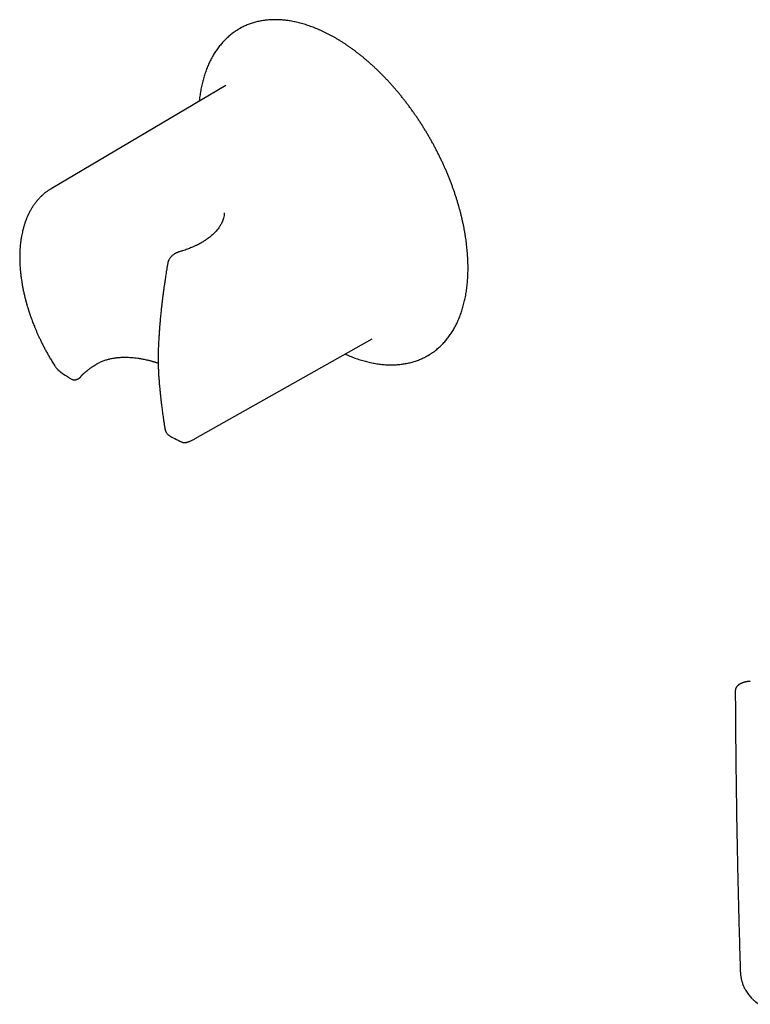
# Model space of a CAD drawing. Header units: millimetres. Extents: x 8 to 1017, y 12 to 1747.
# Tile 2 of 21: x 688 to 798, y 226 to 374. Entities that reach past the tile are written whole.
import ezdxf

# ---------------------------------------------------------------- set-up
doc = ezdxf.new("R2010")
doc.units = ezdxf.units.MM

msp = doc.modelspace()

# ---------------------------------------------------------------- linework, layer by layer
at = {"color": 7, "linetype": 'Continuous', "lineweight": 30}
for p, q in [((721.28, 372.28), (721.05, 372.15)), ((719, 363.64), (692.74, 348.1)), ((692.72, 348.08), (692.74, 348.1)), ((718.77, 344.49), (718.77, 344.48)), ((714.4, 310.57), (740.99, 325.54)), ((695.67, 319.57), (695.67, 319.57)), ((710.73, 310.87), (710.73, 310.88)), ((795.57, 272.59), (795.57, 272.6)), ((796.33, 230.43), (796.33, 230.43))]:
    msp.add_line(p, q, dxfattribs=at)
at = {"color": 7, "linetype": 'Continuous', "lineweight": 30, "flags": 128}
for points in [[(749.38, 323.05), (749.39, 323.06), (749.6, 323.18)], [(713.51, 310.13), (713.52, 310.14), (713.6, 310.18)]]:
    msp.add_lwpolyline(points, dxfattribs=at)
at = {"color": 7, "linetype": 'Continuous', "lineweight": 30}
for points, knots in [([(735.47, 370.77), (735.4, 370.81), (735.2, 370.92), (734.87, 371.11), (734.47, 371.32), (734.08, 371.52), (733.69, 371.71), (733.3, 371.89), (732.91, 372.06), (732.52, 372.22), (732.13, 372.38), (731.74, 372.52), (731.35, 372.66), (730.97, 372.78), (730.58, 372.9), (730.2, 373), (729.82, 373.1), (729.44, 373.18), (729.07, 373.26), (728.69, 373.33), (728.32, 373.39), (727.95, 373.43), (727.58, 373.47), (727.22, 373.5), (726.86, 373.51), (726.5, 373.52), (726.15, 373.52), (725.8, 373.51), (725.45, 373.49), (725.11, 373.45), (724.77, 373.41), (724.44, 373.36), (724.1, 373.3), (723.78, 373.23), (723.46, 373.15), (723.14, 373.06), (722.83, 372.96), (722.52, 372.85), (722.21, 372.73), (721.92, 372.6), (721.62, 372.46), (721.41, 372.35), (721.3, 372.29), (721.29, 372.28)], [0, 0, 0, 0, 0.013365, 0.038718, 0.064073, 0.089429, 0.114785, 0.14014, 0.165495, 0.190849, 0.2162, 0.241549, 0.266893, 0.292234, 0.317569, 0.342897, 0.368218, 0.39353, 0.418832, 0.444123, 0.469401, 0.494666, 0.519915, 0.545147, 0.570361, 0.595556, 0.62073, 0.645883, 0.671014, 0.696122, 0.721206, 0.746266, 0.771303, 0.796317, 0.821308, 0.846278, 0.871228, 0.896159, 0.921074, 0.945975, 0.970865, 0.995745, 1, 1, 1, 1]), ([(721.05, 372.15), (720.97, 372.1), (720.79, 372), (720.52, 371.83), (720.25, 371.64), (719.98, 371.45), (719.72, 371.24), (719.47, 371.03), (719.22, 370.81), (718.98, 370.58), (718.74, 370.34), (718.51, 370.09), (718.29, 369.83), (718.07, 369.57), (717.86, 369.3), (717.66, 369.01), (717.46, 368.72), (717.27, 368.43), (717.08, 368.12), (716.9, 367.81), (716.73, 367.48), (716.57, 367.15), (716.41, 366.82), (716.27, 366.47), (716.12, 366.12), (715.99, 365.76), (715.86, 365.39), (715.74, 365.02), (715.63, 364.64), (715.53, 364.26), (715.43, 363.86), (715.34, 363.47), (715.26, 363.06), (715.19, 362.65), (715.12, 362.23), (715.07, 361.81), (715.03, 361.49), (715.01, 361.31), (715.01, 361.28)], [0, 0, 0, 0, 0.024383, 0.052318, 0.080255, 0.108202, 0.136165, 0.164148, 0.192157, 0.220196, 0.248272, 0.276386, 0.304542, 0.332744, 0.360993, 0.38929, 0.417636, 0.446032, 0.474478, 0.502971, 0.531512, 0.560099, 0.588728, 0.617399, 0.646109, 0.674854, 0.703633, 0.732442, 0.761279, 0.79014, 0.819023, 0.847925, 0.876845, 0.905778, 0.934724, 0.96368, 0.992644, 1, 1, 1, 1]), ([(749.61, 323.19), (749.67, 323.23), (749.83, 323.32), (750.07, 323.48), (750.33, 323.67), (750.59, 323.87), (750.84, 324.08), (751.08, 324.29), (751.33, 324.52), (751.56, 324.75), (751.79, 324.99), (752.01, 325.24), (752.22, 325.5), (752.43, 325.77), (752.64, 326.04), (752.83, 326.33), (753.02, 326.62), (753.2, 326.92), (753.38, 327.23), (753.55, 327.54), (753.71, 327.87), (753.86, 328.2), (754.01, 328.54), (754.15, 328.88), (754.29, 329.24), (754.41, 329.6), (754.53, 329.96), (754.64, 330.34), (754.75, 330.72), (754.84, 331.1), (754.93, 331.49), (755.01, 331.89), (755.09, 332.3), (755.15, 332.71), (755.21, 333.12), (755.26, 333.54), (755.3, 333.97), (755.34, 334.4), (755.37, 334.84), (755.39, 335.28), (755.4, 335.73), (755.41, 336.18), (755.4, 336.63), (755.39, 337.09), (755.37, 337.55), (755.35, 338.02), (755.31, 338.49), (755.27, 338.96), (755.22, 339.44), (755.17, 339.92), (755.1, 340.4), (755.03, 340.88), (754.95, 341.37), (754.87, 341.86), (754.78, 342.35), (754.67, 342.85), (754.57, 343.34), (754.45, 343.84), (754.33, 344.34), (754.2, 344.84), (754.06, 345.34), (753.92, 345.84), (753.77, 346.34), (753.61, 346.84), (753.44, 347.35), (753.27, 347.85), (753.09, 348.35), (752.91, 348.85), (752.71, 349.36), (752.52, 349.86), (752.31, 350.36), (752.1, 350.86), (751.88, 351.36), (751.66, 351.85), (751.43, 352.35), (751.19, 352.84), (750.95, 353.33), (750.7, 353.82), (750.45, 354.31), (750.19, 354.79), (749.92, 355.27), (749.65, 355.75), (749.37, 356.23), (749.09, 356.7), (748.81, 357.17), (748.51, 357.64), (748.22, 358.1), (747.92, 358.56), (747.61, 359.01), (747.3, 359.46), (746.98, 359.9), (746.66, 360.34), (746.34, 360.78), (746.01, 361.21), (745.68, 361.64), (745.34, 362.06), (745, 362.47), (744.66, 362.88), (744.31, 363.28), (743.96, 363.68), (743.61, 364.07), (743.25, 364.46), (742.89, 364.84), (742.52, 365.21), (742.16, 365.58), (741.79, 365.94), (741.42, 366.29), (741.04, 366.64), (740.67, 366.97), (740.29, 367.31), (739.91, 367.63), (739.53, 367.95), (739.15, 368.25), (738.76, 368.55), (738.37, 368.85), (737.99, 369.13), (737.6, 369.41), (737.21, 369.68), (736.82, 369.94), (736.43, 370.19), (736.04, 370.43), (735.71, 370.63), (735.52, 370.74), (735.47, 370.77)], [0, 0, 0, 0, 0.005516, 0.013712, 0.021909, 0.030108, 0.03831, 0.046517, 0.054728, 0.062944, 0.071167, 0.079397, 0.087633, 0.095877, 0.104128, 0.112387, 0.120654, 0.128928, 0.13721, 0.145499, 0.153794, 0.162097, 0.170405, 0.178719, 0.187038, 0.195363, 0.203691, 0.212024, 0.22036, 0.228699, 0.237042, 0.245386, 0.253733, 0.262081, 0.27043, 0.278781, 0.287133, 0.295485, 0.303838, 0.312191, 0.320544, 0.328897, 0.33725, 0.345602, 0.353955, 0.362306, 0.370657, 0.379008, 0.387358, 0.395707, 0.404055, 0.412403, 0.42075, 0.429096, 0.437442, 0.445787, 0.454131, 0.462474, 0.470817, 0.479159, 0.4875, 0.495841, 0.504181, 0.51252, 0.520859, 0.529197, 0.537535, 0.545873, 0.554209, 0.562546, 0.570882, 0.579218, 0.587553, 0.595888, 0.604223, 0.612557, 0.620891, 0.629226, 0.63756, 0.645893, 0.654227, 0.662561, 0.670895, 0.679229, 0.687562, 0.695896, 0.70423, 0.712564, 0.720899, 0.729233, 0.737568, 0.745903, 0.754238, 0.762574, 0.77091, 0.779246, 0.787583, 0.79592, 0.804258, 0.812596, 0.820935, 0.829274, 0.837614, 0.845955, 0.854296, 0.862638, 0.870981, 0.879324, 0.887668, 0.896013, 0.904359, 0.912706, 0.921053, 0.929401, 0.93775, 0.946099, 0.95445, 0.962801, 0.971153, 0.979506, 0.987859, 0.996213, 1, 1, 1, 1]), ([(692.74, 348.1), (692.68, 348.07), (692.57, 348), (692.41, 347.89), (692.24, 347.78), (692.06, 347.65), (691.91, 347.54), (691.77, 347.43), (691.67, 347.34), (691.58, 347.27), (691.5, 347.2), (691.44, 347.14), (691.36, 347.08), (691.28, 346.99), (691.17, 346.89), (691.06, 346.78), (690.95, 346.66), (690.83, 346.53), (690.7, 346.39), (690.57, 346.23), (690.44, 346.06), (690.32, 345.9), (690.21, 345.75), (690.11, 345.61), (690.02, 345.48), (689.92, 345.33), (689.81, 345.15), (689.69, 344.94), (689.56, 344.72), (689.44, 344.48), (689.33, 344.26), (689.24, 344.07), (689.17, 343.91), (689.1, 343.75), (689.05, 343.62), (689, 343.5), (688.96, 343.4), (688.94, 343.33), (688.92, 343.28), (688.89, 343.22), (688.87, 343.15), (688.84, 343.05), (688.8, 342.94), (688.75, 342.81), (688.68, 342.57), (688.58, 342.24), (688.47, 341.81), (688.38, 341.39), (688.31, 341.04), (688.26, 340.74), (688.22, 340.51), (688.19, 340.3), (688.16, 340.11), (688.14, 339.94), (688.13, 339.79), (688.11, 339.66), (688.1, 339.54), (688.09, 339.41), (688.08, 339.26), (688.07, 339.08), (688.05, 338.87), (688.04, 338.65), (688.03, 338.41), (688.03, 338.15), (688.03, 337.89), (688.03, 337.64), (688.03, 337.35), (688.04, 337.03), (688.06, 336.68), (688.08, 336.34), (688.1, 336.02), (688.13, 335.72), (688.16, 335.42), (688.19, 335.13), (688.23, 334.79), (688.29, 334.4), (688.36, 333.96), (688.44, 333.48), (688.52, 333.05), (688.6, 332.69), (688.66, 332.41), (688.73, 332.13), (688.79, 331.87), (688.85, 331.64), (688.89, 331.47), (688.93, 331.33), (688.95, 331.23), (688.98, 331.14), (689, 331.07), (689.01, 331.01), (689.03, 330.95), (689.05, 330.87), (689.08, 330.76), (689.12, 330.62), (689.17, 330.45), (689.23, 330.27), (689.28, 330.1), (689.34, 329.92), (689.39, 329.75), (689.44, 329.6), (689.48, 329.46), (689.53, 329.31), (689.59, 329.14), (689.66, 328.93), (689.75, 328.7), (689.85, 328.43), (689.96, 328.12), (690.09, 327.79), (690.23, 327.43), (690.39, 327.03), (690.58, 326.61), (690.77, 326.17), (690.98, 325.72), (691.19, 325.26), (691.43, 324.78), (691.69, 324.27), (691.97, 323.75), (692.27, 323.21), (692.58, 322.66), (692.93, 322.09), (693.17, 321.7), (693.29, 321.51)], [0, 0, 0, 0, 0.007733, 0.016114, 0.025149, 0.034846, 0.045083, 0.052446, 0.058885, 0.0644, 0.068992, 0.07266, 0.07689, 0.082296, 0.088928, 0.096308, 0.10382, 0.111462, 0.119235, 0.129062, 0.138318, 0.14699, 0.155023, 0.162279, 0.16895, 0.176317, 0.185491, 0.195746, 0.206655, 0.218097, 0.230072, 0.237139, 0.244378, 0.251413, 0.257485, 0.262573, 0.266679, 0.269802, 0.271628, 0.273924, 0.277052, 0.281012, 0.285803, 0.291424, 0.297371, 0.315361, 0.332451, 0.348643, 0.363933, 0.373369, 0.382017, 0.389878, 0.396953, 0.403242, 0.408846, 0.41303, 0.417048, 0.421525, 0.427022, 0.433539, 0.441075, 0.448792, 0.457346, 0.466542, 0.475523, 0.484189, 0.492539, 0.505025, 0.516734, 0.527668, 0.538522, 0.548487, 0.557652, 0.567095, 0.577137, 0.590529, 0.604854, 0.620111, 0.6363, 0.645152, 0.654259, 0.663276, 0.671346, 0.678428, 0.684524, 0.688175, 0.691351, 0.694052, 0.696277, 0.698027, 0.699488, 0.70171, 0.705224, 0.709857, 0.71548, 0.72097, 0.726071, 0.73201, 0.737314, 0.741984, 0.746028, 0.750409, 0.755802, 0.762206, 0.769577, 0.777947, 0.787317, 0.797687, 0.809055, 0.821423, 0.834789, 0.849154, 0.862874, 0.877394, 0.892716, 0.908839, 0.925763, 0.943164, 0.961337, 0.980282, 1, 1, 1, 1]), ([(718.65, 343.71), (718.64, 343.67), (718.62, 343.6), (718.59, 343.49), (718.56, 343.4), (718.53, 343.33), (718.51, 343.27), (718.48, 343.2), (718.44, 343.11), (718.39, 343), (718.33, 342.88), (718.26, 342.74), (718.18, 342.61), (718.1, 342.48), (717.99, 342.32), (717.85, 342.11), (717.65, 341.88), (717.45, 341.64), (717.23, 341.41), (716.99, 341.19), (716.73, 340.96), (716.45, 340.74), (716.2, 340.56), (716.02, 340.43), (715.9, 340.35), (715.77, 340.27), (715.64, 340.18), (715.51, 340.1), (715.38, 340.03), (715.26, 339.96), (715.16, 339.9), (715.08, 339.86), (715.02, 339.83), (714.99, 339.81), (714.97, 339.8), (714.94, 339.78), (714.88, 339.75), (714.78, 339.7), (714.65, 339.63), (714.49, 339.56), (714.31, 339.47), (714.09, 339.37), (713.84, 339.26), (713.55, 339.15), (713.23, 339.03), (712.87, 338.9), (712.47, 338.77), (712.19, 338.69), (712.04, 338.65)], [0, 0, 0, 0, 0.019935, 0.037159, 0.051669, 0.063463, 0.073275, 0.083472, 0.100639, 0.119208, 0.138669, 0.163074, 0.185293, 0.206243, 0.227906, 0.268791, 0.309481, 0.349579, 0.388969, 0.429355, 0.46896, 0.510516, 0.55467, 0.570151, 0.585941, 0.602041, 0.618451, 0.63517, 0.651773, 0.666135, 0.677906, 0.687172, 0.693929, 0.698178, 0.69949, 0.70151, 0.708552, 0.719598, 0.734651, 0.751545, 0.771662, 0.795007, 0.821583, 0.851397, 0.883837, 0.919412, 0.958131, 1, 1, 1, 1]), ([(718.77, 344.49), (718.76, 344.35), (718.74, 344.08), (718.68, 343.84), (718.65, 343.71)], [0, 0, 0, 0, 0.4979175, 1, 1, 1, 1]), ([(712.04, 338.65), (711.98, 338.63), (711.87, 338.59), (711.72, 338.53), (711.6, 338.48), (711.51, 338.44), (711.44, 338.4), (711.34, 338.34), (711.2, 338.25), (711.04, 338.13), (710.88, 337.99), (710.73, 337.83), (710.59, 337.66), (710.49, 337.5), (710.43, 337.38), (710.38, 337.28), (710.34, 337.18), (710.3, 337.05), (710.28, 336.96), (710.27, 336.9)], [0, 0, 0, 0, 0.074819, 0.135863, 0.183521, 0.21796, 0.247946, 0.28002, 0.350598, 0.429064, 0.509752, 0.592677, 0.678607, 0.760999, 0.805719, 0.846352, 0.885068, 0.935687, 1, 1, 1, 1]), ([(710.27, 336.9), (710.24, 336.72), (710.18, 336.38), (710.1, 335.87), (710.02, 335.4), (709.96, 334.97), (709.89, 334.57), (709.84, 334.21), (709.79, 333.88), (709.75, 333.58), (709.71, 333.32), (709.68, 333.1), (709.65, 332.91), (709.63, 332.75), (709.62, 332.62), (709.6, 332.52), (709.59, 332.45), (709.58, 332.38), (709.58, 332.33), (709.57, 332.25), (709.55, 332.14), (709.53, 331.99), (709.51, 331.81), (709.48, 331.6), (709.45, 331.35), (709.42, 331.08), (709.39, 330.78), (709.35, 330.44), (709.31, 330.08), (709.27, 329.69), (709.22, 329.27), (709.18, 328.82), (709.14, 328.34), (709.09, 327.83), (709.05, 327.29), (709.01, 326.72), (708.97, 326.12), (708.93, 325.5), (708.89, 324.84), (708.87, 324.39), (708.86, 324.17)], [0, 0, 0, 0, 0.041922, 0.081136, 0.11765, 0.151467, 0.182591, 0.211026, 0.236774, 0.259838, 0.28022, 0.297922, 0.312945, 0.32529, 0.334958, 0.342487, 0.348557, 0.35317, 0.356979, 0.361784, 0.371055, 0.382801, 0.397023, 0.413717, 0.432844, 0.454314, 0.478122, 0.504267, 0.532745, 0.563557, 0.596701, 0.632177, 0.669984, 0.710124, 0.752596, 0.797402, 0.844543, 0.894022, 0.94584, 1, 1, 1, 1]), ([(708.86, 324.17), (708.86, 324.02), (708.85, 323.73), (708.84, 323.26), (708.83, 322.77), (708.83, 322.24), (708.84, 321.69), (708.86, 321.1), (708.88, 320.49), (708.92, 319.84), (708.96, 319.39), (708.98, 319.17)], [0, 0, 0, 0, 0.087217, 0.180607, 0.280183, 0.385967, 0.498001, 0.614172, 0.736496, 0.865068, 1, 1, 1, 1]), ([(699.6, 321.78), (699.67, 321.82), (699.82, 321.9), (700.06, 322.02), (700.31, 322.14), (700.58, 322.25), (700.84, 322.34), (701.1, 322.42), (701.35, 322.49), (701.58, 322.55), (701.8, 322.6), (702.02, 322.64), (702.22, 322.67), (702.4, 322.7), (702.56, 322.72), (702.73, 322.74), (702.93, 322.76), (703.16, 322.77), (703.42, 322.79), (703.71, 322.79), (704.03, 322.79), (704.4, 322.78), (704.82, 322.76), (705.3, 322.71), (705.79, 322.65), (706.22, 322.58), (706.58, 322.51), (706.87, 322.45), (707.15, 322.39), (707.4, 322.33), (707.61, 322.28), (707.79, 322.23), (707.93, 322.19), (708.04, 322.16), (708.11, 322.14), (708.18, 322.13), (708.25, 322.1), (708.34, 322.08), (708.47, 322.04), (708.63, 321.99), (708.76, 321.95), (708.83, 321.93), (708.84, 321.93)], [0, 0, 0, 0, 0.0296176, 0.0615195, 0.095654, 0.129617, 0.162177, 0.1933726, 0.2232381, 0.2496569, 0.2752772, 0.300109, 0.3234441, 0.3431865, 0.3591694, 0.3769776, 0.3981557, 0.4226737, 0.4504876, 0.4815901, 0.5150312, 0.5489683, 0.5964245, 0.6448868, 0.6944759, 0.7452267, 0.7744492, 0.8038733, 0.8322139, 0.8570459, 0.878338, 0.8961064, 0.9103594, 0.9211005, 0.9277422, 0.9330662, 0.9402641, 0.9494416, 0.9606003, 0.9782145, 0.9992438, 1, 1, 1, 1]), ([(736.95, 323.26), (737.04, 323.22), (737.27, 323.12), (737.63, 322.97), (738.02, 322.81), (738.41, 322.67), (738.81, 322.53), (739.2, 322.4), (739.59, 322.28), (739.97, 322.18), (740.36, 322.08), (740.75, 321.99), (741.13, 321.91), (741.51, 321.84), (741.89, 321.78), (742.26, 321.73), (742.63, 321.69), (743, 321.67), (743.37, 321.65), (743.74, 321.64), (744.1, 321.64), (744.45, 321.65), (744.81, 321.67), (745.16, 321.71), (745.5, 321.75), (745.84, 321.8), (746.18, 321.86), (746.51, 321.93), (746.84, 322.01), (747.17, 322.1), (747.49, 322.2), (747.8, 322.31), (748.11, 322.43), (748.42, 322.56), (748.72, 322.7), (749.01, 322.85), (749.23, 322.97), (749.36, 323.04), (749.38, 323.05)], [0, 0, 0, 0, 0.0207124, 0.0497179, 0.0787183, 0.1077119, 0.1366969, 0.1656712, 0.1946326, 0.2235788, 0.2525074, 0.2814156, 0.3103007, 0.3391598, 0.3679902, 0.3967887, 0.4255526, 0.454279, 0.4829652, 0.5116086, 0.540207, 0.5687584, 0.5972612, 0.6257143, 0.654117, 0.682469, 0.7107711, 0.739024, 0.7672297, 0.7953903, 0.8235088, 0.8515888, 0.8796344, 0.9076501, 0.9356411, 0.9636127, 0.9915707, 1, 1, 1, 1]), ([(693.29, 321.51), (693.33, 321.45), (693.4, 321.34), (693.51, 321.2), (693.6, 321.09), (693.68, 321), (693.74, 320.94), (693.8, 320.88), (693.86, 320.82), (693.93, 320.76), (694, 320.7), (694.06, 320.65), (694.12, 320.61), (694.17, 320.57), (694.2, 320.55), (694.21, 320.54)], [0, 0, 0, 0, 0.15598, 0.28731, 0.394213, 0.476507, 0.53502, 0.592236, 0.656865, 0.729055, 0.806915, 0.860339, 0.909211, 0.955178, 1, 1, 1, 1]), ([(697.32, 320.01), (697.33, 320.03), (697.36, 320.07), (697.41, 320.12), (697.44, 320.16), (697.47, 320.19), (697.51, 320.22), (697.56, 320.27), (697.63, 320.33), (697.72, 320.41), (697.82, 320.49), (697.92, 320.57), (698.03, 320.65), (698.12, 320.72), (698.21, 320.79), (698.32, 320.89), (698.46, 321.01), (698.63, 321.14), (698.82, 321.28), (699.05, 321.44), (699.31, 321.61), (699.5, 321.72), (699.6, 321.78)], [0, 0, 0, 0, 0.041898, 0.076182, 0.102689, 0.122624, 0.143407, 0.166281, 0.206523, 0.250406, 0.291757, 0.342252, 0.387165, 0.426517, 0.461358, 0.512069, 0.57148, 0.63963, 0.716536, 0.802216, 0.896695, 1, 1, 1, 1]), ([(694.21, 320.54), (694.49, 320.35), (694.97, 320.03), (695.46, 319.7), (695.67, 319.57)], [0, 0, 0, 0, 0.582841, 1, 1, 1, 1]), ([(695.67, 319.57), (695.71, 319.54), (695.78, 319.5), (695.89, 319.45), (696, 319.42), (696.09, 319.4), (696.19, 319.39), (696.28, 319.39), (696.39, 319.4), (696.51, 319.42), (696.63, 319.45), (696.73, 319.49), (696.82, 319.54), (696.91, 319.59), (696.98, 319.65), (697.03, 319.69), (697.07, 319.73), (697.11, 319.77), (697.17, 319.82), (697.24, 319.9), (697.29, 319.97), (697.32, 320.01)], [0, 0, 0, 0, 0.070845, 0.130244, 0.177049, 0.231119, 0.274083, 0.318579, 0.378994, 0.444661, 0.504313, 0.559241, 0.610835, 0.665508, 0.723744, 0.756932, 0.784385, 0.814392, 0.860818, 0.923021, 1, 1, 1, 1]), ([(708.98, 319.17), (708.98, 319.07), (709, 318.88), (709.02, 318.62), (709.05, 318.38), (709.07, 318.18), (709.08, 318), (709.1, 317.86), (709.11, 317.76), (709.11, 317.69), (709.12, 317.63), (709.12, 317.58), (709.13, 317.55), (709.13, 317.52), (709.13, 317.48), (709.14, 317.43), (709.15, 317.34), (709.16, 317.23), (709.17, 317.1), (709.19, 316.95), (709.21, 316.79), (709.23, 316.58), (709.26, 316.34), (709.29, 316.04), (709.33, 315.71), (709.38, 315.35), (709.43, 314.95), (709.48, 314.53), (709.54, 314.09), (709.61, 313.62), (709.68, 313.13), (709.76, 312.61), (709.81, 312.25), (709.84, 312.06)], [0, 0, 0, 0, 0.04104, 0.077949, 0.110725, 0.139366, 0.163871, 0.184239, 0.196799, 0.20703, 0.215916, 0.221723, 0.225575, 0.229833, 0.234572, 0.239792, 0.254001, 0.270884, 0.288219, 0.30821, 0.33133, 0.35758, 0.394295, 0.435782, 0.482045, 0.533087, 0.588912, 0.649526, 0.711068, 0.776879, 0.846965, 0.921335, 1, 1, 1, 1]), ([(709.84, 312.06), (709.85, 312.01), (709.87, 311.92), (709.9, 311.81), (709.93, 311.72), (709.96, 311.66), (710, 311.58), (710.06, 311.48), (710.14, 311.36), (710.24, 311.23), (710.35, 311.13), (710.44, 311.06), (710.53, 310.99), (710.62, 310.93), (710.7, 310.89), (710.73, 310.87)], [0, 0, 0, 0, 0.097661, 0.175491, 0.23335, 0.276358, 0.315687, 0.404928, 0.495026, 0.596928, 0.715171, 0.780716, 0.849982, 0.923126, 1, 1, 1, 1]), ([(710.73, 310.87), (710.85, 310.81), (711.3, 310.59), (711.83, 310.32), (712.25, 310.11), (712.34, 310.07)], [0, 0, 0, 0, 0.222585, 0.839272, 1, 1, 1, 1]), ([(712.34, 310.07), (712.38, 310.05), (712.45, 310.02), (712.56, 309.99), (712.65, 309.98), (712.72, 309.97), (712.79, 309.96), (712.85, 309.97), (712.89, 309.97), (712.93, 309.97), (712.97, 309.98), (713.02, 309.98), (713.08, 310), (713.16, 310.02), (713.26, 310.04), (713.37, 310.08), (713.46, 310.12), (713.51, 310.13)], [0, 0, 0, 0, 0.083264, 0.1554109, 0.214738, 0.2606598, 0.3112255, 0.3529905, 0.3862289, 0.4171347, 0.4613326, 0.5190237, 0.5900232, 0.6738708, 0.7702559, 0.8790432, 1, 1, 1, 1]), ([(713.51, 310.13), (713.66, 310.2), (713.96, 310.33), (714.25, 310.48), (714.39, 310.56)], [0, 0, 0, 0, 0.50801, 1, 1, 1, 1]), ([(797.82, 274.09), (797.75, 274.08), (797.62, 274.07), (797.44, 274.05), (797.29, 274.02), (797.16, 274), (797.05, 273.98), (796.94, 273.95), (796.84, 273.92), (796.74, 273.89), (796.64, 273.86), (796.54, 273.82), (796.44, 273.78), (796.34, 273.73), (796.25, 273.68), (796.17, 273.63), (796.11, 273.58), (796.05, 273.54), (796, 273.5), (795.95, 273.45), (795.89, 273.4), (795.84, 273.33), (795.77, 273.25), (795.71, 273.15), (795.65, 273.04), (795.62, 272.95), (795.6, 272.89), (795.59, 272.83), (795.58, 272.77), (795.57, 272.69), (795.56, 272.62), (795.56, 272.59)], [0, 0, 0, 0, 0.058717, 0.111067, 0.15704, 0.196619, 0.229783, 0.267101, 0.302553, 0.336203, 0.367419, 0.40413, 0.446322, 0.48782, 0.525089, 0.558094, 0.586398, 0.612449, 0.636469, 0.658609, 0.684249, 0.716062, 0.752051, 0.798243, 0.842784, 0.882065, 0.898457, 0.916666, 0.939678, 0.967465, 1, 1, 1, 1]), ([(795.57, 272.59), (795.57, 271.73), (795.58, 269.52), (795.61, 265.94), (795.65, 261.86), (795.7, 257.78), (795.76, 253.7), (795.84, 249.62), (795.92, 245.54), (796.01, 241.46), (796.12, 237.37), (796.22, 233.7), (796.29, 231.38), (796.32, 230.43)], [0, 0, 0, 0, 0.060958, 0.157753, 0.254549, 0.351346, 0.448144, 0.544943, 0.641743, 0.738544, 0.835346, 0.93215, 1, 1, 1, 1]), ([(796.32, 230.43), (796.33, 230.39), (796.33, 230.3), (796.34, 230.2), (796.34, 230.12), (796.35, 230.05), (796.36, 229.98), (796.37, 229.86), (796.39, 229.71), (796.43, 229.51), (796.46, 229.33), (796.51, 229.15), (796.56, 228.96), (796.63, 228.74), (796.71, 228.51), (796.81, 228.27), (796.91, 228.04), (797.03, 227.82), (797.17, 227.57), (797.33, 227.31), (797.53, 227.03), (797.74, 226.77), (797.92, 226.57), (798.07, 226.41), (798.19, 226.29), (798.32, 226.17), (798.44, 226.06), (798.54, 225.98), (798.61, 225.92), (798.67, 225.88), (798.73, 225.83), (798.8, 225.77), (798.89, 225.71), (799.01, 225.63), (799.09, 225.57), (799.14, 225.54)], [0, 0, 0, 0, 0.024262, 0.04242, 0.054477, 0.065077, 0.07713, 0.090533, 0.124805, 0.157513, 0.190649, 0.221207, 0.251913, 0.291083, 0.334931, 0.379043, 0.422275, 0.464597, 0.506025, 0.566527, 0.625147, 0.681984, 0.736849, 0.762405, 0.791863, 0.823006, 0.851677, 0.876154, 0.88857, 0.900862, 0.913793, 0.928237, 0.945926, 0.969867, 1, 1, 1, 1])]:
    msp.add_open_spline(points, degree=3, knots=knots, dxfattribs=at)

doc.saveas('drawing.dxf')
